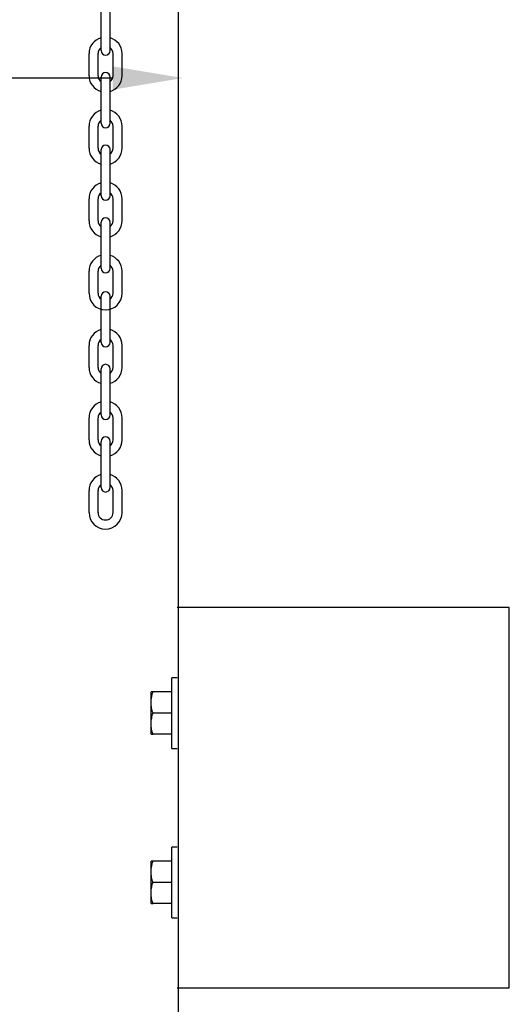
# Model space of a CAD drawing. Header units: inches. Extents: x 144.9 to 238.4, y 214.8 to 247.7.
# Tile 214 of 256: x 177.425 to 177.967, y 241.596 to 242.687. Entities that reach past the tile are written whole.
import ezdxf

# ---------------------------------------------------------------- set-up
doc = ezdxf.new("R2010")
doc.units = ezdxf.units.IN
doc.header["$LTSCALE"] = 0.25
doc.header["$MEASUREMENT"] = 0
doc.layers.add('ANNOTATIONS', color=1, linetype='Continuous')
doc.layers.add('MOTOR LH', color=7, linetype='Continuous')

msp = doc.modelspace()

# ---------------------------------------------------------------- linework, layer by layer
at = {"layer": 'ANNOTATIONS'}
msp.add_line((177.52783, 242.622), (177.29579, 242.622), dxfattribs=at)
msp.add_solid([(177.52783, 242.60906), (177.52783, 242.63495), (177.6055, 242.622)], dxfattribs=at)
at = {"layer": 'MOTOR LH'}
for p, q in [((177.60081, 239.9945), (177.60081, 243.75255)), ((177.5149, 242.65233), (177.5149, 242.70336)), ((177.52491, 242.65233), (177.52491, 242.70336)), ((177.50159, 242.62461), (177.50159, 242.64903)), ((177.5116, 242.62461), (177.5116, 242.64903)), ((177.52821, 242.62461), (177.52821, 242.64903)), ((177.53822, 242.62461), (177.53822, 242.64903)), ((177.5149, 242.57199), (177.5149, 242.62303)), ((177.52491, 242.57199), (177.52491, 242.62303)), ((177.50159, 242.54427), (177.50159, 242.56869)), ((177.5116, 242.54427), (177.5116, 242.56869)), ((177.52821, 242.54427), (177.52821, 242.56869)), ((177.53822, 242.54427), (177.53822, 242.56869)), ((177.5149, 242.49165), (177.5149, 242.54269)), ((177.52491, 242.49165), (177.52491, 242.54269)), ((177.50159, 242.46393), (177.50159, 242.48835)), ((177.5116, 242.46393), (177.5116, 242.48835)), ((177.52821, 242.46393), (177.52821, 242.48835)), ((177.53822, 242.46393), (177.53822, 242.48835)), ((177.5149, 242.41131), (177.5149, 242.46235)), ((177.52491, 242.41131), (177.52491, 242.46235)), ((177.50159, 242.3836), (177.50159, 242.40801)), ((177.5116, 242.3836), (177.5116, 242.40801)), ((177.52821, 242.3836), (177.52821, 242.40801)), ((177.53822, 242.3836), (177.53822, 242.40801)), ((177.5149, 242.32926), (177.5149, 242.3803)), ((177.52491, 242.32926), (177.52491, 242.3803)), ((177.50159, 242.30155), (177.50159, 242.32597)), ((177.5116, 242.30155), (177.5116, 242.32597)), ((177.52821, 242.30155), (177.52821, 242.32597)), ((177.53822, 242.30155), (177.53822, 242.32597)), ((177.5149, 242.24892), (177.5149, 242.29996)), ((177.52491, 242.24892), (177.52491, 242.29996)), ((177.50159, 242.22121), (177.50159, 242.24563)), ((177.5116, 242.22121), (177.5116, 242.24563)), ((177.52821, 242.22121), (177.52821, 242.24563)), ((177.53822, 242.22121), (177.53822, 242.24563)), ((177.5149, 242.16858), (177.5149, 242.21962)), ((177.52491, 242.16858), (177.52491, 242.21962)), ((177.50159, 242.14087), (177.50159, 242.16529)), ((177.5116, 242.14087), (177.5116, 242.16529)), ((177.52821, 242.14087), (177.52821, 242.16529)), ((177.53822, 242.14087), (177.53822, 242.16529)), ((177.96689, 242.03558), (177.59937, 242.03558)), ((177.96689, 241.61438), (177.96689, 242.03558)), ((177.59937, 241.95779), (177.59312, 241.95779)), ((177.59312, 241.87966), (177.59312, 241.95779)), ((177.57037, 241.89529), (177.57037, 241.94216)), ((177.59312, 241.94216), (177.57246, 241.94216)), ((177.59312, 241.91873), (177.57246, 241.91873)), ((177.59312, 241.89529), (177.57246, 241.89529)), ((177.59312, 241.87966), (177.59937, 241.87966)), ((177.59937, 241.77029), (177.59312, 241.77029)), ((177.59312, 241.69216), (177.59312, 241.77029)), ((177.57037, 241.70779), (177.57037, 241.75466)), ((177.59312, 241.75466), (177.57246, 241.75466)), ((177.59312, 241.73123), (177.57246, 241.73123)), ((177.59312, 241.70779), (177.57246, 241.70779)), ((177.59312, 241.69216), (177.59937, 241.69216)), ((177.59937, 241.61438), (177.96689, 241.61438))]:
    msp.add_line(p, q, dxfattribs=at)
at = {"layer": 'MOTOR LH', "ltscale": 0.25}
msp.add_line((177.96689, 241.80203), (177.96689, 241.84792), dxfattribs=at)
at = {"layer": 'MOTOR LH'}
for centre, radius, start, end in [((177.5199, 242.64903), 0.01831, 105.86272, 180), ((177.5199, 242.64903), 0.01831, 0, 74.13728), ((177.5199, 242.64903), 0.0083, 127.08084, 180), ((177.5199, 242.65233), 0.00501, 180, 0), ((177.5199, 242.64903), 0.0083, 0, 52.91916), ((177.5199, 242.62461), 0.01831, 180, 254.13728), ((177.5199, 242.62461), 0.0083, 180, 232.91916), ((177.5199, 242.62303), 0.00501, 0, 180), ((177.5199, 242.62461), 0.01831, 285.86272, 0), ((177.5199, 242.62461), 0.0083, 307.08084, 0), ((177.5199, 242.56869), 0.01831, 105.86272, 180), ((177.5199, 242.56869), 0.01831, 0, 74.13728), ((177.5199, 242.56869), 0.0083, 127.08084, 180), ((177.5199, 242.56869), 0.0083, 0, 52.91916), ((177.5199, 242.57199), 0.00501, 180, 0), ((177.5199, 242.54427), 0.01831, 180, 254.13728), ((177.5199, 242.54427), 0.0083, 180, 232.91916), ((177.5199, 242.54269), 0.00501, 0, 180), ((177.5199, 242.54427), 0.01831, 285.86272, 0), ((177.5199, 242.54427), 0.0083, 307.08084, 0), ((177.5199, 242.48835), 0.01831, 105.86272, 180), ((177.5199, 242.48835), 0.01831, 0, 74.13728), ((177.5199, 242.48835), 0.0083, 127.08084, 180), ((177.5199, 242.49165), 0.00501, 180, 0), ((177.5199, 242.48835), 0.0083, 0, 52.91916), ((177.5199, 242.46235), 0.00501, 0, 180), ((177.5199, 242.46393), 0.01831, 180, 254.13728), ((177.5199, 242.46393), 0.0083, 180, 232.91916), ((177.5199, 242.46393), 0.01831, 285.86272, 0), ((177.5199, 242.46393), 0.0083, 307.08084, 0), ((177.5199, 242.40801), 0.01831, 105.86272, 180), ((177.5199, 242.40801), 0.01831, 0, 74.13728), ((177.5199, 242.40801), 0.0083, 127.08084, 180), ((177.5199, 242.41131), 0.00501, 180, 0), ((177.5199, 242.40801), 0.0083, 0, 52.91916), ((177.5199, 242.3836), 0.01831, 180, 0), ((177.5199, 242.3836), 0.0083, 180, 232.91916), ((177.5199, 242.3803), 0.00501, 0, 180), ((177.5199, 242.3836), 0.0083, 307.08084, 0), ((177.5199, 242.32597), 0.01831, 105.86272, 180), ((177.5199, 242.32597), 0.01831, 0, 74.13728), ((177.5199, 242.32597), 0.0083, 127.08084, 180), ((177.5199, 242.32926), 0.00501, 180, 0), ((177.5199, 242.32597), 0.0083, 0, 52.91916), ((177.5199, 242.29996), 0.00501, 0, 180), ((177.5199, 242.30155), 0.01831, 180, 254.13728), ((177.5199, 242.30155), 0.0083, 180, 232.91916), ((177.5199, 242.30155), 0.01831, 285.86272, 0), ((177.5199, 242.30155), 0.0083, 307.08084, 0), ((177.5199, 242.24563), 0.01831, 105.86272, 180), ((177.5199, 242.24563), 0.01831, 0, 74.13728), ((177.5199, 242.24563), 0.0083, 127.08084, 180), ((177.5199, 242.24892), 0.00501, 180, 0), ((177.5199, 242.24563), 0.0083, 0, 52.91916), ((177.5199, 242.22121), 0.01831, 180, 254.13728), ((177.5199, 242.22121), 0.0083, 180, 232.91916), ((177.5199, 242.21962), 0.00501, 0, 180), ((177.5199, 242.22121), 0.01831, 285.86272, 0), ((177.5199, 242.22121), 0.0083, 307.08084, 0), ((177.5199, 242.16529), 0.01831, 105.86272, 180), ((177.5199, 242.16529), 0.01831, 0, 74.13728), ((177.5199, 242.16529), 0.0083, 127.08084, 180), ((177.5199, 242.16529), 0.0083, 0, 52.91916), ((177.5199, 242.16858), 0.00501, 180, 0), ((177.5199, 242.14087), 0.01831, 180, 0), ((177.5199, 242.14087), 0.0083, 180, 0)]:
    msp.add_arc(centre, radius, start, end, dxfattribs=at)
for points, knots in [([(177.57037, 241.93045), (177.57037, 241.93072), (177.57039, 241.93283), (177.57085, 241.93679), (177.57192, 241.94036), (177.57246, 241.94216)], [0, 0, 0, 0, 0.0700919, 0.5307854, 1, 1, 1, 1]), ([(177.57246, 241.94216), (177.57162, 241.94216), (177.5705, 241.94216), (177.57039, 241.94216), (177.57037, 241.94216)], [0, 0, 0, 0, 0.75369373, 1, 1, 1, 1]), ([(177.57246, 241.91873), (177.57188, 241.92063), (177.57069, 241.92447), (177.57048, 241.92844), (177.57037, 241.93045)], [0, 0, 0, 0, 0.495458, 1, 1, 1, 1]), ([(177.57037, 241.90701), (177.57037, 241.90729), (177.57039, 241.90939), (177.57085, 241.91336), (177.57192, 241.91693), (177.57246, 241.91873)], [0, 0, 0, 0, 0.0700919, 0.5307854, 1, 1, 1, 1]), ([(177.57246, 241.89529), (177.57188, 241.89719), (177.57069, 241.90103), (177.57048, 241.905), (177.57037, 241.90701)], [0, 0, 0, 0, 0.495458, 1, 1, 1, 1]), ([(177.57037, 241.89529), (177.57039, 241.89529), (177.5705, 241.89529), (177.57162, 241.89529), (177.57246, 241.89529)], [0, 0, 0, 0, 0.24630627, 1, 1, 1, 1]), ([(177.57037, 241.74295), (177.57037, 241.74322), (177.57039, 241.74533), (177.57085, 241.74929), (177.57192, 241.75286), (177.57246, 241.75466)], [0, 0, 0, 0, 0.0700919, 0.5307854, 1, 1, 1, 1]), ([(177.57246, 241.75466), (177.57162, 241.75466), (177.5705, 241.75466), (177.57039, 241.75466), (177.57037, 241.75466)], [0, 0, 0, 0, 0.75369373, 1, 1, 1, 1]), ([(177.57246, 241.73123), (177.57188, 241.73313), (177.57069, 241.73697), (177.57048, 241.74094), (177.57037, 241.74295)], [0, 0, 0, 0, 0.495458, 1, 1, 1, 1]), ([(177.57037, 241.71951), (177.57037, 241.71979), (177.57039, 241.72189), (177.57085, 241.72586), (177.57192, 241.72943), (177.57246, 241.73123)], [0, 0, 0, 0, 0.0700919, 0.5307854, 1, 1, 1, 1]), ([(177.57246, 241.70779), (177.57188, 241.70969), (177.57069, 241.71353), (177.57048, 241.7175), (177.57037, 241.71951)], [0, 0, 0, 0, 0.495458, 1, 1, 1, 1]), ([(177.57037, 241.70779), (177.57039, 241.70779), (177.5705, 241.70779), (177.57162, 241.70779), (177.57246, 241.70779)], [0, 0, 0, 0, 0.24630627, 1, 1, 1, 1])]:
    msp.add_open_spline(points, degree=3, knots=knots, dxfattribs=at)

doc.saveas('drawing.dxf')
